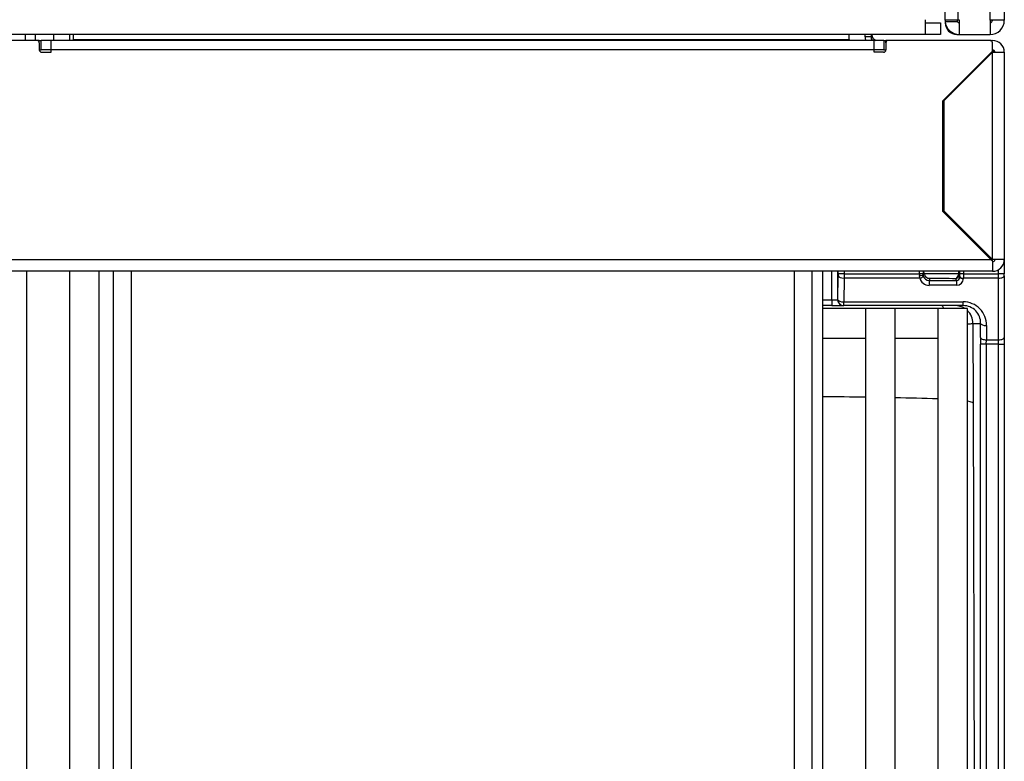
# Model space of a CAD drawing. Header units: millimetres. Extents: x 47 to 352, y 19 to 432.
# Tile 7 of 31: x 138 to 154, y 33 to 45. Entities that reach past the tile are written whole.
import ezdxf

# ---------------------------------------------------------------- set-up
doc = ezdxf.new("R2010")
doc.units = ezdxf.units.MM
doc.layers.add('146338PRO-HÜLLEN', color=7, linetype='Continuous')
doc.layers.add('Standard', color=7, linetype='Continuous')

# ---------------------------------------------------------------- blocks, each defined once
blk = doc.blocks.new('SE1')
at = {"layer": '146338PRO-HÜLLEN', "color": 7, "linetype": 'Continuous'}
for p, q in [((154.082, 45.228), (154.082, 138.728)), ((154.322, 138.748), (154.322, 45.228)), ((153.322, 45.228), (153.322, 137.968)), ((153.538, 137.968), (153.538, 45.228)), ((152.992, 44.988), (152.992, 45.238)), ((152.992, 45.188), (153.242, 45.188)), ((153.242, 45.188), (153.242, 44.988)), ((153.538, 45.228), (153.322, 45.228)), ((153.322, 45.208), (153.527, 45.208)), ((153.562, 45.228), (153.538, 45.228)), ((153.562, 44.988), (153.562, 45.228)), ((154.322, 45.228), (154.082, 45.228)), ((154.082, 45.228), (154.082, 44.988)), ((152.992, 44.988), (135.842, 44.988)), ((137.785, 44.988), (137.785, 44.888)), ((137.955, 44.888), (137.955, 44.988)), ((138.262, 44.988), (138.262, 44.888)), ((138.534, 44.988), (138.534, 44.888)), ((138.602, 44.903), (138.602, 44.988)), ((151.702, 44.903), (151.702, 44.988)), ((151.97, 44.947), (151.97, 44.988)), ((152.07, 44.947), (151.97, 44.947)), ((152.07, 44.988), (152.07, 44.947)), ((152.07, 44.947), (152.082, 44.986)), ((152.082, 44.988), (152.082, 44.986)), ((153.242, 44.988), (152.992, 44.988)), ((153.522, 44.988), (153.562, 44.988)), ((153.562, 44.988), (154.082, 44.988)), ((137.982, 44.888), (136.262, 44.888)), ((138.022, 44.888), (137.982, 44.888)), ((138.022, 44.888), (138.056, 44.888)), ((138.022, 44.848), (138.022, 44.888)), ((138.022, 44.848), (138.022, 44.728)), ((138.222, 44.888), (138.056, 44.888)), ((138.056, 44.728), (138.056, 44.888)), ((138.222, 44.728), (138.222, 44.888)), ((152.122, 44.888), (138.222, 44.888)), ((138.602, 44.888), (138.602, 44.903)), ((138.602, 44.903), (151.702, 44.903)), ((151.702, 44.903), (151.702, 44.888)), ((152.288, 44.888), (152.122, 44.888)), ((152.122, 44.728), (152.122, 44.888)), ((152.288, 44.888), (152.322, 44.888)), ((152.288, 44.888), (152.288, 44.728)), ((152.362, 44.888), (152.322, 44.888)), ((152.322, 44.848), (152.322, 44.888)), ((152.322, 44.848), (152.322, 44.728)), ((154.082, 44.888), (152.362, 44.888)), ((154.082, 44.888), (154.122, 44.888)), ((154.122, 44.708), (154.122, 44.848)), ((138.022, 44.728), (138.056, 44.728)), ((138.222, 44.728), (138.056, 44.728)), ((138.062, 44.688), (138.222, 44.688)), ((152.122, 44.728), (138.222, 44.728)), ((138.222, 44.688), (138.222, 44.728)), ((152.288, 44.728), (152.122, 44.728)), ((152.122, 44.688), (152.122, 44.728)), ((152.282, 44.688), (152.122, 44.688)), ((152.288, 44.728), (152.322, 44.728)), ((153.282, 43.868), (154.122, 44.708)), ((154.122, 44.688), (153.302, 43.868)), ((154.122, 41.188), (154.122, 44.688)), ((154.122, 44.688), (154.322, 44.688)), ((154.322, 44.688), (154.322, 41.188)), ((153.402, 43.988), (153.422, 43.988)), ((153.282, 42), (153.282, 43.868)), ((153.302, 43.868), (153.302, 42.008)), ((154.093, 41.188), (153.282, 42)), ((153.302, 42.008), (154.122, 41.188)), ((153.773, 41.509), (153.801, 41.509)), ((136.25, 41.188), (154.093, 41.188)), ((154.093, 41.188), (154.122, 41.16)), ((154.121, 41.161), (154.121, 41.189)), ((154.322, 41.188), (154.122, 41.188)), ((154.122, 41.16), (154.122, 40.988)), ((154.322, 41.188), (154.322, 40.947)), ((154.122, 40.988), (136.222, 40.988)), ((137.812, 19.658), (137.812, 40.988)), ((138.534, 40.988), (138.534, 19.658)), ((139.034, 19.658), (139.034, 40.988)), ((139.272, 40.988), (139.272, 25.705)), ((139.572, 40.988), (139.572, 25.694)), ((150.772, 40.988), (150.772, 28.246)), ((151.072, 40.988), (151.072, 28.249)), ((151.254, 19.658), (151.254, 40.988)), ((151.406, 40.508), (151.406, 40.988)), ((151.506, 40.988), (151.506, 40.508)), ((151.518, 40.947), (151.518, 40.988)), ((151.618, 40.947), (151.518, 40.947)), ((151.618, 40.988), (151.618, 40.947)), ((151.618, 40.947), (151.618, 40.872)), ((151.618, 40.947), (152.89, 40.947)), ((152.89, 40.947), (152.89, 40.988)), ((152.95, 40.947), (152.89, 40.947)), ((152.893, 40.872), (152.89, 40.918)), ((152.95, 40.988), (152.95, 40.947)), ((152.95, 40.927), (152.962, 40.969)), ((152.962, 40.969), (152.962, 40.988)), ((152.964, 40.948), (153.549, 40.948)), ((153.549, 40.988), (153.549, 40.948)), ((153.549, 40.948), (153.562, 40.948)), ((153.562, 40.988), (153.562, 40.928)), ((153.562, 40.928), (153.573, 40.889)), ((153.573, 40.947), (153.573, 40.988)), ((153.633, 40.947), (153.573, 40.947)), ((153.633, 40.988), (153.633, 40.947)), ((153.633, 40.947), (154.222, 40.947)), ((153.633, 40.947), (153.633, 40.872)), ((154.222, 40.947), (154.222, 41.015)), ((154.222, 40.872), (154.222, 40.947)), ((154.322, 40.947), (154.222, 40.947)), ((154.322, 40.91), (154.322, 40.947)), ((151.512, 40.508), (151.518, 40.91)), ((151.618, 40.872), (151.612, 40.471)), ((152.893, 40.872), (151.618, 40.872)), ((153.062, 40.869), (153.051, 40.833)), ((153.051, 40.833), (153.512, 40.834)), ((153.512, 40.752), (153.051, 40.751)), ((153.512, 40.834), (153.502, 40.869)), ((153.513, 40.883), (153.54, 40.882)), ((153.573, 40.889), (153.573, 40.895)), ((154.222, 40.872), (153.633, 40.872)), ((153.633, 40.872), (153.633, 40.866)), ((154.222, 39.831), (154.222, 40.872)), ((154.322, 40.91), (154.322, 39.868)), ((151.254, 40.508), (151.406, 40.508)), ((151.406, 40.508), (151.506, 40.508)), ((151.406, 40.508), (151.406, 40.408)), ((151.506, 40.508), (151.512, 40.508)), ((151.612, 40.408), (151.612, 40.471)), ((151.612, 40.471), (153.628, 40.471)), ((153.628, 40.408), (153.628, 40.471)), ((151.406, 40.408), (151.254, 40.408)), ((151.976, 40.358), (151.254, 40.358)), ((151.406, 40.408), (151.606, 40.408)), ((151.612, 40.408), (151.606, 40.408)), ((153.628, 40.408), (151.612, 40.408)), ((152.476, 40.358), (151.976, 40.358)), ((151.976, 40.358), (151.976, 19.658)), ((152.476, 19.658), (152.476, 40.358)), ((153.198, 40.358), (152.476, 40.358)), ((153.698, 40.358), (153.198, 40.358)), ((153.198, 40.358), (153.198, 19.658)), ((153.698, 19.658), (153.698, 40.358)), ((153.792, 40.108), (153.796, 38.759)), ((153.792, 40.108), (153.922, 40.108)), ((153.919, 39.868), (153.922, 40.108)), ((154.022, 40.071), (154.019, 39.831)), ((151.254, 39.858), (151.976, 39.858)), ((152.476, 39.858), (153.198, 39.858)), ((153.918, 20.046), (153.918, 39.756)), ((154.018, 39.756), (153.918, 39.756)), ((154.018, 39.756), (154.019, 39.831)), ((154.222, 39.756), (154.018, 39.756)), ((154.018, 39.756), (154.018, 20.046)), ((154.019, 39.831), (154.222, 39.831)), ((154.222, 39.756), (154.222, 39.831)), ((154.222, 39.756), (154.322, 39.756)), ((154.222, 20.046), (154.222, 39.756)), ((154.322, 39.868), (154.322, 39.756)), ((154.322, 39.756), (154.322, 20.046)), ((153.795, 38.761), (153.784, 38.771)), ((153.796, 38.759), (153.795, 38.761)), ((153.796, 38.759), (153.844, 21.49))]:
    blk.add_line(p, q, dxfattribs=at)
for centre, radius, start, end in [((153.562, 45.228), 0.24, 180, 184.7802), ((153.562, 45.228), 0.24, 184.7802, 270), ((153.522, 45.188), 0.2, 180, 270), ((153.562, 45.228), 0.04, 180, 210), ((153.562, 45.228), 0.04, 210, 270), ((154.082, 45.228), 0.04, 270, 0), ((154.082, 45.228), 0.24, 270, 0), ((152.17, 44.945), 0.0998, 179.0842, 215.1549), ((137.982, 44.848), 0.04, 0, 90), ((152.362, 44.848), 0.04, 90, 180), ((154.082, 44.848), 0.04, 0, 90), ((154.122, 44.688), 0.2, 0, 90), ((138.062, 44.728), 0.04, 180, 270), ((152.282, 44.728), 0.04, 270, 0), ((154.122, 44.688), 0.04, 0, 90), ((154.122, 41.188), 0.04, 270, 0), ((154.122, 41.188), 0.2, 270, 0), ((153.035, 40.927), 0.0854, 180.1827, 193.4918), ((153.051, 40.936), 0.103, 196.2801, 270.1978), ((153.061, 40.968), 0.0996, 230.6115, 270.3644), ((153.502, 40.928), 0.0594, 269.6532, 309.2977), ((153.514, 40.893), 0.0591, 267.9806, 356.159), ((153.629, 40.115), 0.293, 358.7185, 90.2528), ((153.415, 42.887), 2.804, 275.9177, 277.7288), ((150.561, -51.706), 90.577, 89.10437, 89.56141), ((150.561, -51.706), 90.577, 88.3308, 88.78606), ((153.432, 37.634), 1.19, 72.7855, 76.9222)]:
    blk.add_arc(centre, radius, start, end, dxfattribs=at)
for centre, major_axis, ratio, start_param, end_param in [((152.17, 44.947), (0.056, 0.194), 0.992017, 1.852306, 2.145125), ((152.182, 44.986), (0.0141, 0.0998), 0.992328, 1.712101, 3.036714), ((154.082, 44.576), (0, 0.141), 0.992546, 5.676136, 5.993434), ((151.515, 40.947), (0, -0.1), 0.035054, 1.186824, 1.570796), ((152.894, 40.947), (0, -0.2), 0.024538, 4.712389, 4.860382), ((152.89, 40.927), (-0.06, -0.0003), 0.147451, 1.570026, 3.106165), ((152.954, 40.947), (0, -0.14), 0.035054, 4.712389, 4.860382), ((153.062, 40.969), (-0.014, -0.0998), 0.992248, 4.852975, 5.730817), ((153.462, 40.968), (0.1, 0), 0.998775, 5.250054, 6.081827), ((153.502, 40.929), (0.0235, -0.0558), 0.991092, 0.290066, 1.169462), ((153.568, 40.947), (0, -0.14), 0.035054, 1.186824, 1.570796), ((151.618, 40.91), (0.1, -0.0014), 0.374574, 3.179385, 4.717694), ((152.893, 40.895), (-0.0585, -0.0135), 0.366261, 1.48619, 3.077995), ((153.05, 40.904), (-0.159, 0.018), 0.958262, 0.324528, 1.687769), ((153.051, 40.773), (0.0001, -0.06), 0.000825, 3.263766, 5.096361), ((153.9, 40.876), (-3.464, 0.001), 0.002112, 1.326287, 1.455591), ((153.513, 40.867), (-0.119, -0.013), 0.958298, 1.457911, 3.022312), ((153.512, 40.774), (-0.0001, 0.06), 0.000825, 0.122173, 1.954768), ((153.633, 40.895), (-0.06, 0.0008), 0.374574, 0.037793, 1.576101), ((153.633, 40.889), (-0.06, 0.0008), 0.374574, 0.037793, 1.576101), ((154.222, 40.91), (-0.1, 0), 0.374607, 1.570796, 3.141593), ((151.606, 40.508), (0, -0.1), 0.999386, 4.712389, 6.283185), ((151.612, 40.508), (0, 0.1), 0.999386, 1.570796, 3.141593), ((151.612, 40.508), (0.1, -0.0014), 0.374574, 3.179385, 4.717694), ((153.622, 40.071), (-0.292, -0.278), 0.985982, 2.374256, 3.945053), ((153.262, 40.108), (0, -0.3), 0.233199, 2.559552, 3.141593), ((153.492, 40.108), (0, -0.3), 0.999391, 2.555908, 3.141593), ((153.492, 40.108), (0, -0.3), 0.999391, 1.570796, 2.385435), ((154.022, 40.108), (-0.1, 0.0014), 0.374575, 0.037649, 1.576081), ((153.929, 39.756), (0, 0.3), 0.034921, 1.186824, 1.570796), ((154.222, 39.868), (-0.1, 0), 0.374607, 1.570796, 3.141593)]:
    blk.add_ellipse(centre, major_axis=major_axis, ratio=ratio, start_param=start_param, end_param=end_param, dxfattribs=at)
blk.add_open_spline([(153.919, 39.868), (153.92, 39.859), (153.931, 39.849), (153.968, 39.835), (153.993, 39.831), (154.019, 39.831)], degree=3, knots=[0, 0, 0, 0, 0.5, 0.5, 1, 1, 1, 1], dxfattribs=at)

msp = doc.modelspace()

# ---------------------------------------------------------------- block references
at = {"layer": 'Standard'}
msp.add_blockref('SE1', (0, 0), dxfattribs=at)

doc.saveas('drawing.dxf')
